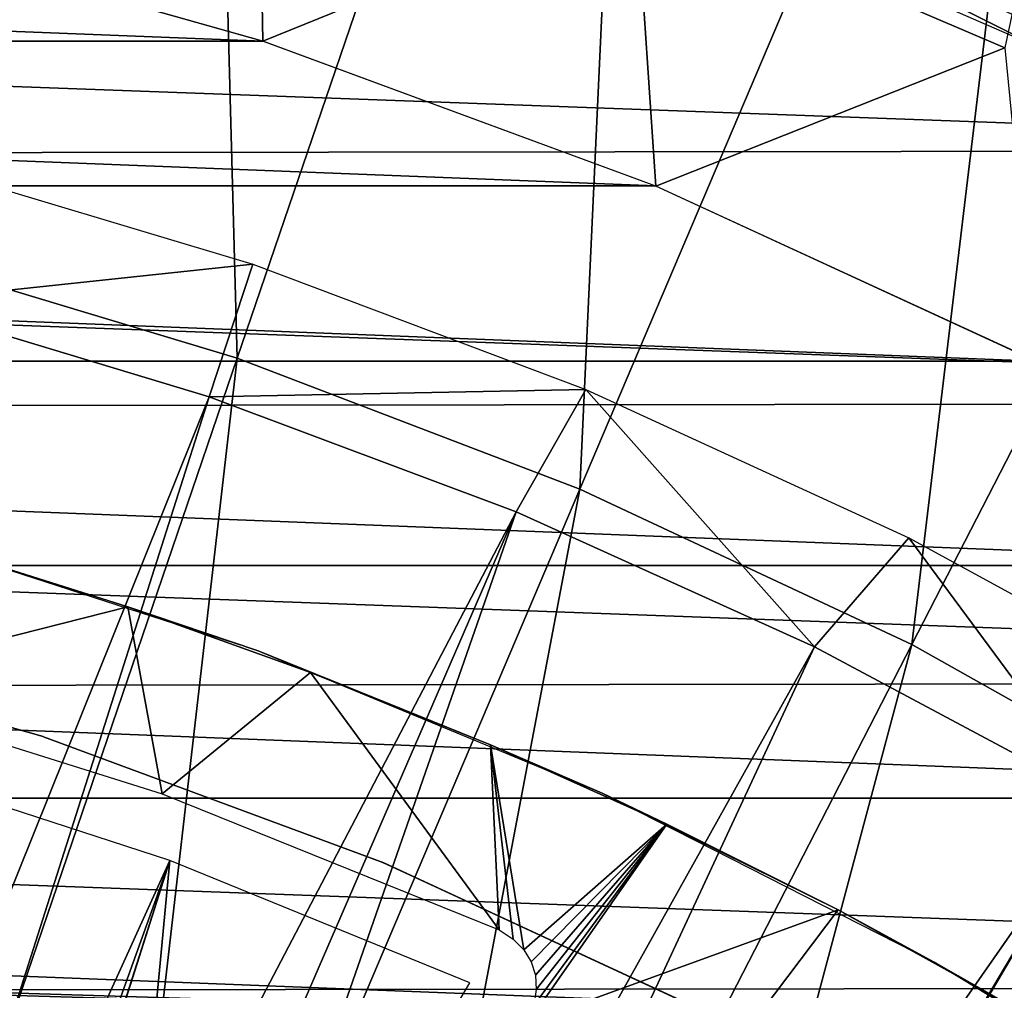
# Model space of a CAD drawing. Header units: millimetres. Extents: x -30.2 to 30.2, y -30.2 to 30.2.
# Tile 182 of 191: x 6.5 to 11, y 19 to 23.5. Entities that reach past the tile are written whole.
import ezdxf

# ---------------------------------------------------------------- set-up
doc = ezdxf.new("R2010")
doc.units = ezdxf.units.MM
doc.header["$LTSCALE"] = 81.481481
for name, color, linetype in [('1', 7, 'CONTINUOUS'), ('103', 7, 'CONTINUOUS'), ('111', 7, 'CONTINUOUS'), ('140', 7, 'CONTINUOUS'), ('168', 7, 'CONTINUOUS'), ('174', 7, 'CONTINUOUS'), ('177', 7, 'CONTINUOUS'), ('19', 7, 'CONTINUOUS'), ('2', 7, 'CONTINUOUS'), ('27', 7, 'CONTINUOUS'), ('79', 7, 'CONTINUOUS'), ('87', 7, 'CONTINUOUS')]:
    doc.layers.add(name, color=color, linetype=linetype)

msp = doc.modelspace()

# ---------------------------------------------------------------- linework, layer by layer
at = {"layer": '1', "color": 251, "linetype": 'Continuous', "true_color": 0x4c4c4c}
for points in [[(14.524, 22.9109, 4.4), (-12.8019, 23.9135, 4.4), (12.7446, 23.9442, 4.4), (14.524, 22.9109, 4.4)], [(-14.5787, 22.8761, 4.4), (-12.8019, 23.9135, 4.4), (14.524, 22.9109, 4.4), (-14.5787, 22.8761, 4.4)], [(16.218, 21.7441, 4.4), (-14.5787, 22.8761, 4.4), (14.524, 22.9109, 4.4), (16.218, 21.7441, 4.4)], [(-16.271, 21.7042, 4.4), (-14.5787, 22.8761, 4.4), (16.218, 21.7441, 4.4), (-16.271, 21.7042, 4.4)], [(-17.8692, 20.4093, 4.4), (-16.271, 21.7042, 4.4), (17.8188, 20.4535, 4.4), (-17.8692, 20.4093, 4.4)], [(17.8188, 20.4535, 4.4), (-16.271, 21.7042, 4.4), (16.218, 21.7441, 4.4), (17.8188, 20.4535, 4.4)], [(19.3145, 19.0468, 4.4), (-17.8692, 20.4093, 4.4), (17.8188, 20.4535, 4.4), (19.3145, 19.0468, 4.4)], [(-19.3602, 19.0004, 4.4), (-17.8692, 20.4093, 4.4), (19.3145, 19.0468, 4.4), (-19.3602, 19.0004, 4.4)], [(20.7036, 17.5273, 4.4), (-19.3602, 19.0004, 4.4), (19.3145, 19.0468, 4.4), (20.7036, 17.5273, 4.4)]]:
    msp.add_3dface(points, dxfattribs=at)
at = {"layer": '103', "color": 251, "linetype": 'Continuous', "true_color": 0x4c4c4c}
for points in [[(7.3595, 21.7718, -212.7), (4.1107, 13.6891, -221.4064), (5.9103, 22.2091, -212.7), (7.3595, 21.7718, -212.7)], [(4.7207, 13.4909, -221.4064), (4.1107, 13.6891, -221.4064), (7.3595, 21.7718, -212.7), (4.7207, 13.4909, -221.4064)], [(8.7767, 21.2401, -212.7), (4.7207, 13.4909, -221.4064), (7.3595, 21.7718, -212.7), (8.7767, 21.2401, -212.7)], [(5.3212, 13.2656, -221.4064), (4.7207, 13.4909, -221.4064), (8.7767, 21.2401, -212.7), (5.3212, 13.2656, -221.4064)], [(5.911, 13.0135, -221.4064), (5.3212, 13.2656, -221.4064), (8.7767, 21.2401, -212.7), (5.911, 13.0135, -221.4064)], [(10.1559, 20.6163, -212.7), (5.911, 13.0135, -221.4064), (8.7767, 21.2401, -212.7), (10.1559, 20.6163, -212.7)], [(6.4889, 12.7352, -221.4064), (5.911, 13.0135, -221.4064), (10.1559, 20.6163, -212.7), (6.4889, 12.7352, -221.4064)], [(11.491, 19.903, -212.7), (6.4889, 12.7352, -221.4064), (10.1559, 20.6163, -212.7), (11.491, 19.903, -212.7)], [(7.0537, 12.4312, -221.4064), (6.4889, 12.7352, -221.4064), (11.491, 19.903, -212.7), (7.0537, 12.4312, -221.4064)], [(7.903, 13.8121, -219.7829), (7.0537, 12.4312, -221.4064), (11.491, 19.903, -212.7), (7.903, 13.8121, -219.7829)]]:
    msp.add_3dface(points, dxfattribs=at)
at = {"layer": '111', "color": 251, "linetype": 'Continuous', "true_color": 0x4c4c4c}
for points in [[(7.5611, 22.3854, -138.7), (5.9103, 22.2091, -212.7), (5.9871, 22.8567, -138.7), (7.5611, 22.3854, -138.7)], [(7.3595, 21.7718, -212.7), (5.9103, 22.2091, -212.7), (7.5611, 22.3854, -138.7), (7.3595, 21.7718, -212.7)], [(9.0985, 21.8058, -138.7), (7.3595, 21.7718, -212.7), (7.5611, 22.3854, -138.7), (9.0985, 21.8058, -138.7)], [(8.7767, 21.2401, -212.7), (7.3595, 21.7718, -212.7), (9.0985, 21.8058, -138.7), (8.7767, 21.2401, -212.7)], [(10.1559, 20.6163, -212.7), (8.7767, 21.2401, -212.7), (9.0985, 21.8058, -138.7), (10.1559, 20.6163, -212.7)], [(10.5921, 21.1207, -138.7), (10.1559, 20.6163, -212.7), (9.0985, 21.8058, -138.7), (10.5921, 21.1207, -138.7)], [(11.491, 19.903, -212.7), (10.1559, 20.6163, -212.7), (10.5921, 21.1207, -138.7), (11.491, 19.903, -212.7)], [(12.0344, 20.3334, -138.7), (11.491, 19.903, -212.7), (10.5921, 21.1207, -138.7), (12.0344, 20.3334, -138.7)]]:
    msp.add_3dface(points, dxfattribs=at)
at = {"layer": '140', "color": 251, "linetype": 'Continuous', "true_color": 0x4c4c4c}
for points in [[(9.4808, 24.1323, -138.7), (9.5513, 24.2058, -136), (11.2343, 23.3676, -138.7), (9.4808, 24.1323, -138.7)], [(9.5513, 24.2058, -136), (11.3436, 23.4195, -136), (11.2343, 23.3676, -138.7), (9.5513, 24.2058, -136)]]:
    msp.add_3dface(points, dxfattribs=at)
at = {"layer": '168', "color": 251, "linetype": 'Continuous', "true_color": 0x4c4c4c}
for points in [[(7.1772, 19.6289, -212.2381), (5.7535, 20.0924, -212.2381), (4.0621, 12.7693, -219.7532), (7.1772, 19.6289, -212.2381)], [(4.6394, 12.5711, -219.7532), (7.1772, 19.6289, -212.2381), (4.0621, 12.7693, -219.7532), (4.6394, 12.5711, -219.7532)], [(5.1395, 13.2526, -218.9372), (7.1772, 19.6289, -212.2381), (4.6394, 12.5711, -219.7532), (5.1395, 13.2526, -218.9372)], [(5.1837, 13.3468, -218.8331), (7.1772, 19.6289, -212.2381), (5.1395, 13.2526, -218.9372), (5.1837, 13.3468, -218.8331)], [(6.8504, 16.1636, -215.5894), (7.1772, 19.6289, -212.2381), (5.1837, 13.3468, -218.8331), (6.8504, 16.1636, -215.5894)], [(8.564, 19.0647, -212.2381), (7.1772, 19.6289, -212.2381), (6.8504, 16.1636, -215.5894), (8.564, 19.0647, -212.2381)]]:
    msp.add_3dface(points, dxfattribs=at)
at = {"layer": '174', "color": 251, "linetype": 'Continuous', "true_color": 0x4c4c4c}
for points in [[(6.9828, 20.8021, -211.7), (6.1281, 21.0714, -211.7), (5.5491, 20.4377, -211.7), (6.9828, 20.8021, -211.7)], [(7.1424, 19.9371, -211.7), (6.9828, 20.8021, -211.7), (5.5491, 20.4377, -211.7), (7.1424, 19.9371, -211.7)], [(7.8278, 20.4989, -211.7), (6.9828, 20.8021, -211.7), (7.1424, 19.9371, -211.7), (7.8278, 20.4989, -211.7)], [(8.699, 19.3088, -211.7), (7.8278, 20.4989, -211.7), (7.1424, 19.9371, -211.7), (8.699, 19.3088, -211.7)], [(8.6591, 20.1634, -211.7), (7.8278, 20.4989, -211.7), (8.699, 19.3088, -211.7), (8.6591, 20.1634, -211.7)], [(9.4727, 19.7969, -211.7), (8.6591, 20.1634, -211.7), (8.8131, 19.2165, -211.7), (9.4727, 19.7969, -211.7)], [(8.8131, 19.2165, -211.7), (8.6591, 20.1634, -211.7), (8.7636, 19.2656, -211.7), (8.8131, 19.2165, -211.7)], [(8.7636, 19.2656, -211.7), (8.6591, 20.1634, -211.7), (8.699, 19.3088, -211.7), (8.7636, 19.2656, -211.7)], [(8.8473, 19.1613, -211.7), (9.4727, 19.7969, -211.7), (8.8131, 19.2165, -211.7), (8.8473, 19.1613, -211.7)], [(9.4727, 19.7969, -211.7), (8.8323, 18.8806, -211.7), (10.2645, 19.401, -211.7), (9.4727, 19.7969, -211.7)], [(8.8323, 18.8806, -211.7), (9.4727, 19.7969, -211.7), (8.8588, 18.9598, -211.7), (8.8323, 18.8806, -211.7)], [(8.8664, 19.1001, -211.7), (9.4727, 19.7969, -211.7), (8.8473, 19.1613, -211.7), (8.8664, 19.1001, -211.7)], [(8.8588, 18.9598, -211.7), (9.4727, 19.7969, -211.7), (8.8702, 19.033, -211.7), (8.8588, 18.9598, -211.7)], [(8.8702, 19.033, -211.7), (9.4727, 19.7969, -211.7), (8.8664, 19.1001, -211.7), (8.8702, 19.033, -211.7)], [(8.8323, 18.8806, -211.7), (5.4527, 13.027, -211.7), (10.2645, 19.401, -211.7), (8.8323, 18.8806, -211.7)], [(10.2645, 19.401, -211.7), (5.4527, 13.027, -211.7), (11.0307, 18.9769, -211.7), (10.2645, 19.401, -211.7)]]:
    msp.add_3dface(points, dxfattribs=at)
at = {"layer": '177', "color": 251, "linetype": 'Continuous', "true_color": 0x4c4c4c}
for points in [[(6.1281, 21.0714, -211.7), (6.9828, 20.8021, -211.7), (5.9484, 21.1286, -124.7), (6.1281, 21.0714, -211.7)], [(5.9484, 21.1286, -124.7), (6.9828, 20.8021, -211.7), (7.5851, 20.5977, -124.7), (5.9484, 21.1286, -124.7)], [(6.9828, 20.8021, -211.7), (7.8278, 20.4989, -211.7), (7.5851, 20.5977, -124.7), (6.9828, 20.8021, -211.7)], [(7.8278, 20.4989, -211.7), (8.6591, 20.1634, -211.7), (7.5851, 20.5977, -124.7), (7.8278, 20.4989, -211.7)], [(7.5851, 20.5977, -124.7), (8.6591, 20.1634, -211.7), (9.1751, 19.9403, -124.7), (7.5851, 20.5977, -124.7)], [(8.6591, 20.1634, -211.7), (9.4727, 19.7969, -211.7), (9.1751, 19.9403, -124.7), (8.6591, 20.1634, -211.7)], [(9.4727, 19.7969, -211.7), (10.2645, 19.401, -211.7), (9.1751, 19.9403, -124.7), (9.4727, 19.7969, -211.7)], [(9.1751, 19.9403, -124.7), (10.2645, 19.401, -211.7), (10.7088, 19.1604, -124.7), (9.1751, 19.9403, -124.7)], [(10.2645, 19.401, -211.7), (11.0307, 18.9769, -211.7), (10.7088, 19.1604, -124.7), (10.2645, 19.401, -211.7)], [(11.0307, 18.9769, -211.7), (11.7804, 18.519, -211.7), (10.7088, 19.1604, -124.7), (11.0307, 18.9769, -211.7)], [(10.7088, 19.1604, -124.7), (11.7804, 18.519, -211.7), (12.1767, 18.2627, -124.7), (10.7088, 19.1604, -124.7)]]:
    msp.add_3dface(points, dxfattribs=at)
at = {"layer": '19', "color": 251, "linetype": 'Continuous', "true_color": 0x4c4c4c}
msp.add_3dface([(11.0345, 23.3849, -136), (9.3302, 24.1155, -136), (11.0721, 23.5584, -131.0481), (11.0345, 23.3849, -136)], dxfattribs=at)
at = {"layer": '2', "color": 251, "linetype": 'Continuous', "true_color": 0x4c4c4c}
for points in [[(7.3255, 28.0204, 6.0125), (5.2606, 28.4804, 6.0125), (5.8664, 22.4394, 6.367), (7.3255, 28.0204, 6.0125)], [(7.4887, 21.9513, 6.367), (7.3255, 28.0204, 6.0125), (5.8664, 22.4394, 6.367), (7.4887, 21.9513, 6.367)], [(9.3513, 27.4109, 6.0125), (7.3255, 28.0204, 6.0125), (7.4887, 21.9513, 6.367), (9.3513, 27.4109, 6.0125)], [(9.0711, 21.3461, 6.367), (9.3513, 27.4109, 6.0125), (7.4887, 21.9513, 6.367), (9.0711, 21.3461, 6.367)], [(11.3272, 26.6552, 6.0125), (9.3513, 27.4109, 6.0125), (9.0711, 21.3461, 6.367), (11.3272, 26.6552, 6.0125)], [(10.6051, 20.627, 6.367), (11.3272, 26.6552, 6.0125), (9.0711, 21.3461, 6.367), (10.6051, 20.627, 6.367)], [(13.2427, 25.7572, 6.0125), (11.3272, 26.6552, 6.0125), (10.6051, 20.627, 6.367), (13.2427, 25.7572, 6.0125)], [(12.0824, 19.7978, 6.367), (13.2427, 25.7572, 6.0125), (10.6051, 20.627, 6.367), (12.0824, 19.7978, 6.367)], [(7.4887, 21.9513, 6.367), (5.8664, 22.4394, 6.367), (5.6173, 16.4657, 6.644), (7.4887, 21.9513, 6.367)], [(7.4887, 21.9513, 6.367), (5.6173, 16.4657, 6.644), (6.8042, 16.0117, 6.644), (7.4887, 21.9513, 6.367)], [(9.0711, 21.3461, 6.367), (7.4887, 21.9513, 6.367), (6.8042, 16.0117, 6.644), (9.0711, 21.3461, 6.367)], [(9.0711, 21.3461, 6.367), (6.8042, 16.0117, 6.644), (7.9549, 15.4723, 6.644), (9.0711, 21.3461, 6.367)], [(10.6051, 20.627, 6.367), (9.0711, 21.3461, 6.367), (7.9549, 15.4723, 6.644), (10.6051, 20.627, 6.367)], [(10.6051, 20.627, 6.367), (7.9549, 15.4723, 6.644), (9.063, 14.8504, 6.644), (10.6051, 20.627, 6.367)], [(12.0824, 19.7978, 6.367), (10.6051, 20.627, 6.367), (9.063, 14.8504, 6.644), (12.0824, 19.7978, 6.367)], [(12.0824, 19.7978, 6.367), (9.063, 14.8504, 6.644), (10.1229, 14.1492, 6.644), (12.0824, 19.7978, 6.367)], [(13.4954, 18.8631, 6.367), (12.0824, 19.7978, 6.367), (10.1229, 14.1492, 6.644), (13.4954, 18.8631, 6.367)]]:
    msp.add_3dface(points, dxfattribs=at)
at = {"layer": '27', "color": 251, "linetype": 'Continuous', "true_color": 0x4c4c4c}
for points in [[(5.7484, 23.9403, -136), (7.5832, 24.7206, -136), (7.6072, 23.4162, -136), (5.7484, 23.9403, -136)], [(7.5832, 24.7206, -136), (9.3302, 24.1155, -136), (7.6072, 23.4162, -136), (7.5832, 24.7206, -136)], [(7.6072, 23.4162, -136), (9.3302, 24.1155, -136), (9.423, 22.7463, -136), (7.6072, 23.4162, -136)], [(9.3302, 24.1155, -136), (11.0345, 23.3849, -136), (9.423, 22.7463, -136), (9.3302, 24.1155, -136)], [(9.423, 22.7463, -136), (11.0345, 23.3849, -136), (11.1767, 21.9378, -136), (9.423, 22.7463, -136)]]:
    msp.add_3dface(points, dxfattribs=at)
at = {"layer": '79', "color": 251, "linetype": 'Continuous', "true_color": 0x4c4c4c}
for points in [[(-5.7469, 23.9409, -120), (7.6088, 23.4155, -120), (-7.6088, 23.4155, -120), (-5.7469, 23.9409, -120)], [(5.7469, 23.9409, -120), (7.6088, 23.4155, -120), (-5.7469, 23.9409, -120), (5.7469, 23.9409, -120)], [(-7.6088, 23.4155, -120), (9.421, 22.7472, -120), (-9.421, 22.7472, -120), (-7.6088, 23.4155, -120)], [(7.6088, 23.4155, -120), (9.421, 22.7472, -120), (-7.6088, 23.4155, -120), (7.6088, 23.4155, -120)], [(-9.421, 22.7472, -120), (11.1784, 21.9368, -120), (-11.1784, 21.9368, -120), (-9.421, 22.7472, -120)], [(9.421, 22.7472, -120), (11.1784, 21.9368, -120), (-9.421, 22.7472, -120), (9.421, 22.7472, -120)], [(-11.1784, 21.9368, -120), (12.8633, 20.9934, -120), (-12.8633, 20.9934, -120), (-11.1784, 21.9368, -120)], [(11.1784, 21.9368, -120), (12.8633, 20.9934, -120), (-11.1784, 21.9368, -120), (11.1784, 21.9368, -120)], [(-12.8633, 20.9934, -120), (14.4727, 19.9179, -120), (-14.4727, 19.9179, -120), (-12.8633, 20.9934, -120)], [(12.8633, 20.9934, -120), (14.4727, 19.9179, -120), (-12.8633, 20.9934, -120), (12.8633, 20.9934, -120)], [(15.989, 18.7227, -120), (0, 19.2166, -120), (-14.4727, 19.9179, -120), (15.989, 18.7227, -120)], [(14.4727, 19.9179, -120), (15.989, 18.7227, -120), (-14.4727, 19.9179, -120), (14.4727, 19.9179, -120)], [(1.6004, 19.15, -120), (0, 19.2166, -120), (15.989, 18.7227, -120), (1.6004, 19.15, -120)], [(3.1914, 18.9497, -120), (1.6004, 19.15, -120), (15.989, 18.7227, -120), (3.1914, 18.9497, -120)]]:
    msp.add_3dface(points, dxfattribs=at)
at = {"layer": '87', "color": 250, "linetype": 'Continuous', "true_color": 0x333333}
for points in [[(4.9767, 20.659, -126.0221), (6.5917, 20.2018, -126.0221), (4.9831, 20.6575, -121.0221), (4.9767, 20.659, -126.0221)], [(4.9831, 20.6575, -121.0221), (6.5917, 20.2018, -126.0221), (6.5934, 20.2012, -121.0221), (4.9831, 20.6575, -121.0221)], [(6.5917, 20.2018, -126.0221), (8.1663, 19.6182, -126.0221), (6.5934, 20.2012, -121.0221), (6.5917, 20.2018, -126.0221)], [(6.5934, 20.2012, -121.0221), (8.1663, 19.6182, -126.0221), (8.1633, 19.6194, -121.0221), (6.5934, 20.2012, -121.0221)], [(8.1633, 19.6194, -121.0221), (8.1663, 19.6182, -126.0221), (9.683, 18.9156, -121.0221), (8.1633, 19.6194, -121.0221)], [(8.1663, 19.6182, -126.0221), (9.6906, 18.9118, -126.0221), (9.683, 18.9156, -121.0221), (8.1663, 19.6182, -126.0221)]]:
    msp.add_3dface(points, dxfattribs=at)

doc.saveas('drawing.dxf')
